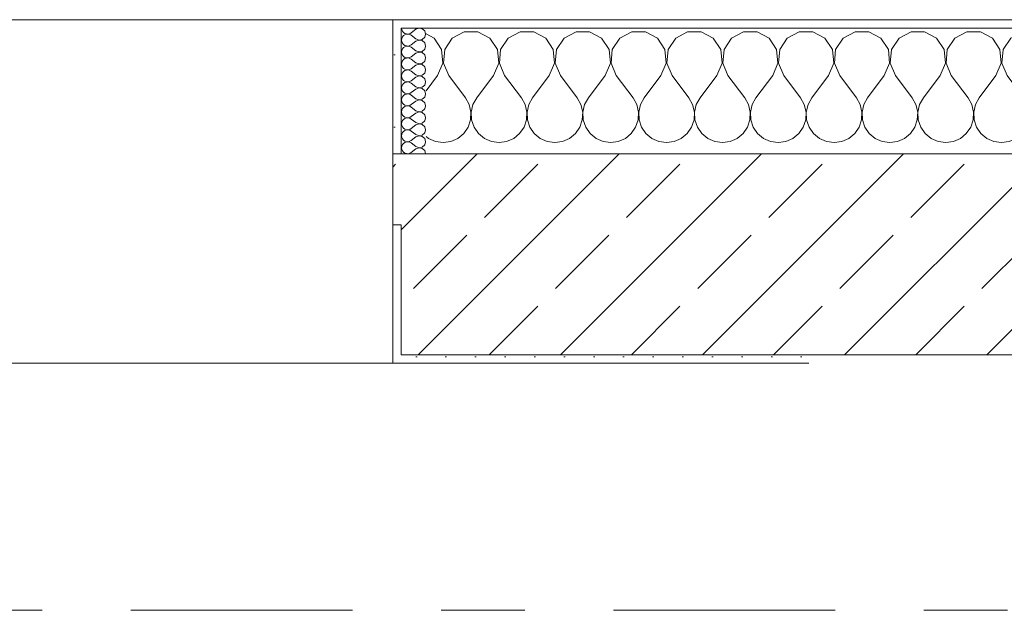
# Model space of a CAD drawing. Header units: metres. Extents: x -3.6 to 65.4, y -11 to 16.8.
# Tile 95 of 178: x 13.828 to 15.003, y 13.15 to 13.855. Entities that reach past the tile are written whole.
import ezdxf

# ---------------------------------------------------------------- set-up
doc = ezdxf.new("R2010")
doc.units = ezdxf.units.M
doc.header["$MEASUREMENT"] = 0
doc.linetypes.add('Strichlinie doppelt', pattern=[0.546806, 0.264583, -0.105833, 0.070556, -0.105833])
doc.layers.add('451 - Universal.Achsen Raster', color=7, linetype='Continuous')
doc.layers.add('604 - Struktur.Wand Aussen', color=7, linetype='Continuous')
pattern_1 = [(0, (0, 0), (0, 0.08660254), [0, -0.05]), (0, (0.025, 0.0433), (0, 0.08660254), [0, -0.05])]
pattern_2 = [(45, (0, 0), (-0.01767767, 0.01767767), [0, -0.025])]

# ---------------------------------------------------------------- blocks, each defined once
blk = doc.blocks.new('*X13')
at = {"layer": '604 - Struktur.Wand Aussen', "color": 7, "linetype": 'Continuous', "lineweight": 5}
for p, q in [((14.3224, 13.833), (14.313, 13.8381)), ((14.3585, 13.8407), (14.3442, 13.833)), ((14.3748, 13.8407), (14.3585, 13.8407)), ((14.3891, 13.833), (14.3748, 13.8407)), ((14.4252, 13.8407), (14.4109, 13.833)), ((14.4415, 13.8407), (14.4252, 13.8407)), ((14.4558, 13.833), (14.4415, 13.8407)), ((14.4919, 13.8407), (14.4776, 13.833)), ((14.5081, 13.8407), (14.4919, 13.8407)), ((14.5224, 13.833), (14.5081, 13.8407)), ((14.5585, 13.8407), (14.5442, 13.833)), ((14.5748, 13.8407), (14.5585, 13.8407)), ((14.5891, 13.833), (14.5748, 13.8407)), ((14.6252, 13.8407), (14.6109, 13.833)), ((14.6415, 13.8407), (14.6252, 13.8407)), ((14.6558, 13.833), (14.6415, 13.8407)), ((14.6919, 13.8407), (14.6776, 13.833)), ((14.7081, 13.8407), (14.6919, 13.8407)), ((14.7224, 13.833), (14.7081, 13.8407)), ((14.7585, 13.8407), (14.7442, 13.833)), ((14.7748, 13.8407), (14.7585, 13.8407)), ((14.7891, 13.833), (14.7748, 13.8407)), ((14.8252, 13.8407), (14.8109, 13.833)), ((14.8415, 13.8407), (14.8252, 13.8407)), ((14.8558, 13.833), (14.8415, 13.8407)), ((14.8919, 13.8407), (14.8776, 13.833)), ((14.9081, 13.8407), (14.8919, 13.8407)), ((14.9224, 13.833), (14.9081, 13.8407)), ((14.9585, 13.8407), (14.9442, 13.833)), ((14.9748, 13.8407), (14.9585, 13.8407)), ((14.9891, 13.833), (14.9748, 13.8407)), ((15.0252, 13.8407), (15.0109, 13.833)), ((15.0415, 13.8407), (15.0252, 13.8407)), ((15.0558, 13.833), (15.0415, 13.8407)), ((15.0919, 13.8407), (15.0776, 13.833)), ((15.1081, 13.8407), (15.0919, 13.8407)), ((15.1224, 13.833), (15.1081, 13.8407)), ((15.1585, 13.8407), (15.1442, 13.833)), ((15.1748, 13.8407), (15.1585, 13.8407)), ((15.1891, 13.833), (15.1748, 13.8407)), ((15.2252, 13.8407), (15.2109, 13.833)), ((15.2415, 13.8407), (15.2252, 13.8407)), ((15.2558, 13.833), (15.2415, 13.8407)), ((15.2919, 13.8407), (15.2776, 13.833)), ((15.3081, 13.8407), (15.2919, 13.8407)), ((15.3224, 13.833), (15.3081, 13.8407)), ((15.3585, 13.8407), (15.3442, 13.833)), ((15.3748, 13.8407), (15.3585, 13.8407)), ((15.3891, 13.833), (15.3748, 13.8407)), ((15.4252, 13.8407), (15.4109, 13.833)), ((15.4415, 13.8407), (15.4252, 13.8407)), ((15.4558, 13.833), (15.4415, 13.8407)), ((15.4919, 13.8407), (15.4776, 13.833)), ((15.5, 13.8407), (15.4919, 13.8407)), ((14.3314, 13.8195), (14.3224, 13.833)), ((14.3442, 13.833), (14.3352, 13.8195)), ((14.3981, 13.8195), (14.3891, 13.833)), ((14.4109, 13.833), (14.4019, 13.8195)), ((14.4648, 13.8195), (14.4558, 13.833)), ((14.4776, 13.833), (14.4686, 13.8195)), ((14.5314, 13.8195), (14.5224, 13.833)), ((14.5442, 13.833), (14.5352, 13.8195)), ((14.5981, 13.8195), (14.5891, 13.833)), ((14.6109, 13.833), (14.6019, 13.8195)), ((14.6648, 13.8195), (14.6558, 13.833)), ((14.6776, 13.833), (14.6686, 13.8195)), ((14.7314, 13.8195), (14.7224, 13.833)), ((14.7442, 13.833), (14.7352, 13.8195)), ((14.7981, 13.8195), (14.7891, 13.833)), ((14.8109, 13.833), (14.8019, 13.8195)), ((14.8648, 13.8195), (14.8558, 13.833)), ((14.8776, 13.833), (14.8686, 13.8195)), ((14.9314, 13.8195), (14.9224, 13.833)), ((14.9442, 13.833), (14.9352, 13.8195)), ((14.9981, 13.8195), (14.9891, 13.833)), ((15.0109, 13.833), (15.0019, 13.8195)), ((15.0648, 13.8195), (15.0558, 13.833)), ((15.0776, 13.833), (15.0686, 13.8195)), ((15.1314, 13.8195), (15.1224, 13.833)), ((15.1442, 13.833), (15.1352, 13.8195)), ((15.1981, 13.8195), (15.1891, 13.833)), ((15.2109, 13.833), (15.2019, 13.8195)), ((15.2648, 13.8195), (15.2558, 13.833)), ((15.2776, 13.833), (15.2686, 13.8195)), ((15.3314, 13.8195), (15.3224, 13.833)), ((15.3442, 13.833), (15.3352, 13.8195)), ((15.3981, 13.8195), (15.3891, 13.833)), ((15.4109, 13.833), (15.4019, 13.8195)), ((15.4648, 13.8195), (15.4558, 13.833)), ((15.4776, 13.833), (15.4686, 13.8195)), ((14.333, 13.8033), (14.3314, 13.8195)), ((14.3352, 13.8195), (14.3337, 13.8033)), ((14.3996, 13.8033), (14.3981, 13.8195)), ((14.4019, 13.8195), (14.4004, 13.8033)), ((14.4663, 13.8033), (14.4648, 13.8195)), ((14.4686, 13.8195), (14.467, 13.8033)), ((14.533, 13.8033), (14.5314, 13.8195)), ((14.5352, 13.8195), (14.5337, 13.8033)), ((14.5996, 13.8033), (14.5981, 13.8195)), ((14.6019, 13.8195), (14.6004, 13.8033)), ((14.6663, 13.8033), (14.6648, 13.8195)), ((14.6686, 13.8195), (14.667, 13.8033)), ((14.733, 13.8033), (14.7314, 13.8195)), ((14.7352, 13.8195), (14.7337, 13.8033)), ((14.7996, 13.8033), (14.7981, 13.8195)), ((14.8019, 13.8195), (14.8004, 13.8033)), ((14.8663, 13.8033), (14.8648, 13.8195)), ((14.8686, 13.8195), (14.867, 13.8033)), ((14.933, 13.8033), (14.9314, 13.8195)), ((14.9352, 13.8195), (14.9337, 13.8033)), ((14.9996, 13.8033), (14.9981, 13.8195)), ((15.0019, 13.8195), (15.0004, 13.8033)), ((15.0663, 13.8033), (15.0648, 13.8195)), ((15.0686, 13.8195), (15.067, 13.8033)), ((15.133, 13.8033), (15.1314, 13.8195)), ((15.1352, 13.8195), (15.1337, 13.8033)), ((15.1996, 13.8033), (15.1981, 13.8195)), ((15.2019, 13.8195), (15.2004, 13.8033)), ((15.2663, 13.8033), (15.2648, 13.8195)), ((15.2686, 13.8195), (15.267, 13.8033)), ((15.333, 13.8033), (15.3314, 13.8195)), ((15.3352, 13.8195), (15.3337, 13.8033)), ((15.3996, 13.8033), (15.3981, 13.8195)), ((15.4019, 13.8195), (15.4004, 13.8033)), ((15.4663, 13.8033), (15.4648, 13.8195)), ((15.4686, 13.8195), (15.467, 13.8033)), ((14.3267, 13.7883), (14.333, 13.8033)), ((14.3337, 13.8033), (14.34, 13.7883)), ((14.3933, 13.7883), (14.3996, 13.8033)), ((14.4004, 13.8033), (14.4067, 13.7883)), ((14.46, 13.7883), (14.4663, 13.8033)), ((14.467, 13.8033), (14.4733, 13.7883)), ((14.5267, 13.7883), (14.533, 13.8033)), ((14.5337, 13.8033), (14.54, 13.7883)), ((14.5933, 13.7883), (14.5996, 13.8033)), ((14.6004, 13.8033), (14.6067, 13.7883)), ((14.66, 13.7883), (14.6663, 13.8033)), ((14.667, 13.8033), (14.6733, 13.7883)), ((14.7267, 13.7883), (14.733, 13.8033)), ((14.7337, 13.8033), (14.74, 13.7883)), ((14.7933, 13.7883), (14.7996, 13.8033)), ((14.8004, 13.8033), (14.8067, 13.7883)), ((14.86, 13.7883), (14.8663, 13.8033)), ((14.867, 13.8033), (14.8733, 13.7883)), ((14.9267, 13.7883), (14.933, 13.8033)), ((14.9337, 13.8033), (14.94, 13.7883)), ((14.9933, 13.7883), (14.9996, 13.8033)), ((15.0004, 13.8033), (15.0067, 13.7883)), ((15.06, 13.7883), (15.0663, 13.8033)), ((15.067, 13.8033), (15.0733, 13.7883)), ((15.1267, 13.7883), (15.133, 13.8033)), ((15.1337, 13.8033), (15.14, 13.7883)), ((15.1933, 13.7883), (15.1996, 13.8033)), ((15.2004, 13.8033), (15.2067, 13.7883)), ((15.26, 13.7883), (15.2663, 13.8033)), ((15.267, 13.8033), (15.2733, 13.7883)), ((15.3267, 13.7883), (15.333, 13.8033)), ((15.3337, 13.8033), (15.34, 13.7883)), ((15.3933, 13.7883), (15.3996, 13.8033)), ((15.4004, 13.8033), (15.4067, 13.7883)), ((15.46, 13.7883), (15.4663, 13.8033)), ((15.467, 13.8033), (15.4733, 13.7883)), ((14.3267, 13.7883), (14.313, 13.7701)), ((14.34, 13.7883), (14.36, 13.7617)), ((14.3933, 13.7883), (14.3733, 13.7617)), ((14.4067, 13.7883), (14.4267, 13.7617)), ((14.46, 13.7883), (14.44, 13.7617)), ((14.4733, 13.7883), (14.4933, 13.7617)), ((14.5267, 13.7883), (14.5067, 13.7617)), ((14.54, 13.7883), (14.56, 13.7617)), ((14.5933, 13.7883), (14.5733, 13.7617)), ((14.6067, 13.7883), (14.6267, 13.7617)), ((14.66, 13.7883), (14.64, 13.7617)), ((14.6733, 13.7883), (14.6933, 13.7617)), ((14.7267, 13.7883), (14.7067, 13.7617)), ((14.74, 13.7883), (14.76, 13.7617)), ((14.7933, 13.7883), (14.7733, 13.7617)), ((14.8067, 13.7883), (14.8267, 13.7617)), ((14.86, 13.7883), (14.84, 13.7617)), ((14.8733, 13.7883), (14.8933, 13.7617)), ((14.9267, 13.7883), (14.9067, 13.7617)), ((14.94, 13.7883), (14.96, 13.7617)), ((14.9933, 13.7883), (14.9733, 13.7617)), ((15.0067, 13.7883), (15.0267, 13.7617)), ((15.06, 13.7883), (15.04, 13.7617)), ((15.0733, 13.7883), (15.0933, 13.7617)), ((15.1267, 13.7883), (15.1067, 13.7617)), ((15.14, 13.7883), (15.16, 13.7617)), ((15.1933, 13.7883), (15.1733, 13.7617)), ((15.2067, 13.7883), (15.2267, 13.7617)), ((15.26, 13.7883), (15.24, 13.7617)), ((15.2733, 13.7883), (15.2933, 13.7617)), ((15.3267, 13.7883), (15.3067, 13.7617)), ((15.34, 13.7883), (15.36, 13.7617)), ((15.3933, 13.7883), (15.3733, 13.7617)), ((15.4067, 13.7883), (15.4267, 13.7617)), ((15.46, 13.7883), (15.44, 13.7617)), ((15.4733, 13.7883), (15.4933, 13.7617)), ((14.3645, 13.7536), (14.36, 13.7617)), ((14.3733, 13.7617), (14.3689, 13.7536)), ((14.4311, 13.7536), (14.4267, 13.7617)), ((14.44, 13.7617), (14.4355, 13.7536)), ((14.4978, 13.7536), (14.4933, 13.7617)), ((14.5067, 13.7617), (14.5022, 13.7536)), ((14.5645, 13.7536), (14.56, 13.7617)), ((14.5733, 13.7617), (14.5689, 13.7536)), ((14.6311, 13.7536), (14.6267, 13.7617)), ((14.64, 13.7617), (14.6355, 13.7536)), ((14.6978, 13.7536), (14.6933, 13.7617)), ((14.7067, 13.7617), (14.7022, 13.7536)), ((14.7645, 13.7536), (14.76, 13.7617)), ((14.7733, 13.7617), (14.7689, 13.7536)), ((14.8311, 13.7536), (14.8267, 13.7617)), ((14.84, 13.7617), (14.8355, 13.7536)), ((14.8978, 13.7536), (14.8933, 13.7617)), ((14.9067, 13.7617), (14.9022, 13.7536)), ((14.9645, 13.7536), (14.96, 13.7617)), ((14.9733, 13.7617), (14.9689, 13.7536)), ((15.0311, 13.7536), (15.0267, 13.7617)), ((15.04, 13.7617), (15.0355, 13.7536)), ((15.0978, 13.7536), (15.0933, 13.7617)), ((15.1067, 13.7617), (15.1022, 13.7536)), ((15.1645, 13.7536), (15.16, 13.7617)), ((15.1733, 13.7617), (15.1689, 13.7536)), ((15.2311, 13.7536), (15.2267, 13.7617)), ((15.24, 13.7617), (15.2355, 13.7536)), ((15.2978, 13.7536), (15.2933, 13.7617)), ((15.3067, 13.7617), (15.3022, 13.7536)), ((15.3645, 13.7536), (15.36, 13.7617)), ((15.3733, 13.7617), (15.3689, 13.7536)), ((15.4311, 13.7536), (15.4267, 13.7617)), ((15.44, 13.7617), (15.4355, 13.7536)), ((15.4978, 13.7536), (15.4933, 13.7617)), ((14.3665, 13.7447), (14.3645, 13.7536)), ((14.3661, 13.7355), (14.3665, 13.7447)), ((14.3689, 13.7536), (14.3668, 13.7447)), ((14.3668, 13.7447), (14.3672, 13.7355)), ((14.4332, 13.7447), (14.4311, 13.7536)), ((14.4328, 13.7355), (14.4332, 13.7447)), ((14.4355, 13.7536), (14.4335, 13.7447)), ((14.4335, 13.7447), (14.4339, 13.7355)), ((14.4999, 13.7447), (14.4978, 13.7536)), ((14.4994, 13.7355), (14.4999, 13.7447)), ((14.5022, 13.7536), (14.5001, 13.7447)), ((14.5001, 13.7447), (14.5006, 13.7355)), ((14.5665, 13.7447), (14.5645, 13.7536)), ((14.5661, 13.7355), (14.5665, 13.7447)), ((14.5689, 13.7536), (14.5668, 13.7447)), ((14.5668, 13.7447), (14.5672, 13.7355)), ((14.6332, 13.7447), (14.6311, 13.7536)), ((14.6328, 13.7355), (14.6332, 13.7447)), ((14.6355, 13.7536), (14.6335, 13.7447)), ((14.6335, 13.7447), (14.6339, 13.7355)), ((14.6999, 13.7447), (14.6978, 13.7536)), ((14.6994, 13.7355), (14.6999, 13.7447)), ((14.7022, 13.7536), (14.7001, 13.7447)), ((14.7001, 13.7447), (14.7006, 13.7355)), ((14.7665, 13.7447), (14.7645, 13.7536)), ((14.7661, 13.7355), (14.7665, 13.7447)), ((14.7689, 13.7536), (14.7668, 13.7447)), ((14.7668, 13.7447), (14.7672, 13.7355)), ((14.8332, 13.7447), (14.8311, 13.7536)), ((14.8328, 13.7355), (14.8332, 13.7447)), ((14.8355, 13.7536), (14.8335, 13.7447)), ((14.8335, 13.7447), (14.8339, 13.7355)), ((14.8999, 13.7447), (14.8978, 13.7536)), ((14.8994, 13.7355), (14.8999, 13.7447)), ((14.9022, 13.7536), (14.9001, 13.7447)), ((14.9001, 13.7447), (14.9006, 13.7355)), ((14.9665, 13.7447), (14.9645, 13.7536)), ((14.9661, 13.7355), (14.9665, 13.7447)), ((14.9689, 13.7536), (14.9668, 13.7447)), ((14.9668, 13.7447), (14.9672, 13.7355)), ((15.0332, 13.7447), (15.0311, 13.7536)), ((15.0328, 13.7355), (15.0332, 13.7447)), ((15.0355, 13.7536), (15.0335, 13.7447)), ((15.0335, 13.7447), (15.0339, 13.7355)), ((15.0999, 13.7447), (15.0978, 13.7536)), ((15.0994, 13.7355), (15.0999, 13.7447)), ((15.1022, 13.7536), (15.1001, 13.7447)), ((15.1001, 13.7447), (15.1006, 13.7355)), ((15.1665, 13.7447), (15.1645, 13.7536)), ((15.1661, 13.7355), (15.1665, 13.7447)), ((15.1689, 13.7536), (15.1668, 13.7447)), ((15.1668, 13.7447), (15.1672, 13.7355)), ((15.2332, 13.7447), (15.2311, 13.7536)), ((15.2328, 13.7355), (15.2332, 13.7447)), ((15.2355, 13.7536), (15.2335, 13.7447)), ((15.2335, 13.7447), (15.2339, 13.7355)), ((15.2999, 13.7447), (15.2978, 13.7536)), ((15.2994, 13.7355), (15.2999, 13.7447)), ((15.3022, 13.7536), (15.3001, 13.7447)), ((15.3001, 13.7447), (15.3006, 13.7355)), ((15.3665, 13.7447), (15.3645, 13.7536)), ((15.3661, 13.7355), (15.3665, 13.7447)), ((15.3689, 13.7536), (15.3668, 13.7447)), ((15.3668, 13.7447), (15.3672, 13.7355)), ((15.4332, 13.7447), (15.4311, 13.7536)), ((15.4328, 13.7355), (15.4332, 13.7447)), ((15.4355, 13.7536), (15.4335, 13.7447)), ((15.4335, 13.7447), (15.4339, 13.7355)), ((15.4999, 13.7447), (15.4978, 13.7536)), ((15.4994, 13.7355), (15.4999, 13.7447)), ((14.3631, 13.7268), (14.3661, 13.7355)), ((14.3672, 13.7355), (14.3702, 13.7268)), ((14.4298, 13.7268), (14.4328, 13.7355)), ((14.4339, 13.7355), (14.4369, 13.7268)), ((14.4965, 13.7268), (14.4994, 13.7355)), ((14.5006, 13.7355), (14.5035, 13.7268)), ((14.5631, 13.7268), (14.5661, 13.7355)), ((14.5672, 13.7355), (14.5702, 13.7268)), ((14.6298, 13.7268), (14.6328, 13.7355)), ((14.6339, 13.7355), (14.6369, 13.7268)), ((14.6965, 13.7268), (14.6994, 13.7355)), ((14.7006, 13.7355), (14.7035, 13.7268)), ((14.7631, 13.7268), (14.7661, 13.7355)), ((14.7672, 13.7355), (14.7702, 13.7268)), ((14.8298, 13.7268), (14.8328, 13.7355)), ((14.8339, 13.7355), (14.8369, 13.7268)), ((14.8965, 13.7268), (14.8994, 13.7355)), ((14.9006, 13.7355), (14.9035, 13.7268)), ((14.9631, 13.7268), (14.9661, 13.7355)), ((14.9672, 13.7355), (14.9702, 13.7268)), ((15.0298, 13.7268), (15.0328, 13.7355)), ((15.0339, 13.7355), (15.0369, 13.7268)), ((15.0965, 13.7268), (15.0994, 13.7355)), ((15.1006, 13.7355), (15.1035, 13.7268)), ((15.1631, 13.7268), (15.1661, 13.7355)), ((15.1672, 13.7355), (15.1702, 13.7268)), ((15.2298, 13.7268), (15.2328, 13.7355)), ((15.2339, 13.7355), (15.2369, 13.7268)), ((15.2965, 13.7268), (15.2994, 13.7355)), ((15.3006, 13.7355), (15.3035, 13.7268)), ((15.3631, 13.7268), (15.3661, 13.7355)), ((15.3672, 13.7355), (15.3702, 13.7268)), ((15.4298, 13.7268), (15.4328, 13.7355)), ((15.4339, 13.7355), (15.4369, 13.7268)), ((15.4965, 13.7268), (15.4994, 13.7355)), ((14.3509, 13.7133), (14.3579, 13.7192)), ((14.3579, 13.7192), (14.3631, 13.7268)), ((14.3702, 13.7268), (14.3754, 13.7192)), ((14.3754, 13.7192), (14.3825, 13.7133)), ((14.4175, 13.7133), (14.4246, 13.7192)), ((14.4246, 13.7192), (14.4298, 13.7268)), ((14.4369, 13.7268), (14.4421, 13.7192)), ((14.4421, 13.7192), (14.4491, 13.7133)), ((14.4842, 13.7133), (14.4913, 13.7192)), ((14.4913, 13.7192), (14.4965, 13.7268)), ((14.5035, 13.7268), (14.5087, 13.7192)), ((14.5087, 13.7192), (14.5158, 13.7133)), ((14.5509, 13.7133), (14.5579, 13.7192)), ((14.5579, 13.7192), (14.5631, 13.7268)), ((14.5702, 13.7268), (14.5754, 13.7192)), ((14.5754, 13.7192), (14.5825, 13.7133)), ((14.6175, 13.7133), (14.6246, 13.7192)), ((14.6246, 13.7192), (14.6298, 13.7268)), ((14.6369, 13.7268), (14.6421, 13.7192)), ((14.6421, 13.7192), (14.6491, 13.7133)), ((14.6842, 13.7133), (14.6913, 13.7192)), ((14.6913, 13.7192), (14.6965, 13.7268)), ((14.7035, 13.7268), (14.7087, 13.7192)), ((14.7087, 13.7192), (14.7158, 13.7133)), ((14.7509, 13.7133), (14.7579, 13.7192)), ((14.7579, 13.7192), (14.7631, 13.7268)), ((14.7702, 13.7268), (14.7754, 13.7192)), ((14.7754, 13.7192), (14.7825, 13.7133)), ((14.8175, 13.7133), (14.8246, 13.7192)), ((14.8246, 13.7192), (14.8298, 13.7268)), ((14.8369, 13.7268), (14.8421, 13.7192)), ((14.8421, 13.7192), (14.8491, 13.7133)), ((14.8842, 13.7133), (14.8913, 13.7192)), ((14.8913, 13.7192), (14.8965, 13.7268)), ((14.9035, 13.7268), (14.9087, 13.7192)), ((14.9087, 13.7192), (14.9158, 13.7133)), ((14.9509, 13.7133), (14.9579, 13.7192)), ((14.9579, 13.7192), (14.9631, 13.7268)), ((14.9702, 13.7268), (14.9754, 13.7192)), ((14.9754, 13.7192), (14.9825, 13.7133)), ((15.0175, 13.7133), (15.0246, 13.7192)), ((15.0246, 13.7192), (15.0298, 13.7268)), ((15.0369, 13.7268), (15.0421, 13.7192)), ((15.0421, 13.7192), (15.0491, 13.7133)), ((15.0842, 13.7133), (15.0913, 13.7192)), ((15.0913, 13.7192), (15.0965, 13.7268)), ((15.1035, 13.7268), (15.1087, 13.7192)), ((15.1087, 13.7192), (15.1158, 13.7133)), ((15.1509, 13.7133), (15.1579, 13.7192)), ((15.1579, 13.7192), (15.1631, 13.7268)), ((15.1702, 13.7268), (15.1754, 13.7192)), ((15.1754, 13.7192), (15.1825, 13.7133)), ((15.2175, 13.7133), (15.2246, 13.7192)), ((15.2246, 13.7192), (15.2298, 13.7268)), ((15.2369, 13.7268), (15.2421, 13.7192)), ((15.2421, 13.7192), (15.2491, 13.7133)), ((15.2842, 13.7133), (15.2913, 13.7192)), ((15.2913, 13.7192), (15.2965, 13.7268)), ((15.3035, 13.7268), (15.3087, 13.7192)), ((15.3087, 13.7192), (15.3158, 13.7133)), ((15.3509, 13.7133), (15.3579, 13.7192)), ((15.3579, 13.7192), (15.3631, 13.7268)), ((15.3702, 13.7268), (15.3754, 13.7192)), ((15.3754, 13.7192), (15.3825, 13.7133)), ((15.4175, 13.7133), (15.4246, 13.7192)), ((15.4246, 13.7192), (15.4298, 13.7268)), ((15.4369, 13.7268), (15.4421, 13.7192)), ((15.4421, 13.7192), (15.4491, 13.7133)), ((15.4842, 13.7133), (15.4913, 13.7192)), ((15.4913, 13.7192), (15.4965, 13.7268)), ((14.313, 13.7156), (14.3158, 13.7133)), ((14.3158, 13.7133), (14.3242, 13.7096)), ((14.3242, 13.7096), (14.3333, 13.7083)), ((14.3333, 13.7083), (14.3424, 13.7096)), ((14.3424, 13.7096), (14.3509, 13.7133)), ((14.3825, 13.7133), (14.3909, 13.7096)), ((14.3909, 13.7096), (14.4, 13.7083)), ((14.4, 13.7083), (14.4091, 13.7096)), ((14.4091, 13.7096), (14.4175, 13.7133)), ((14.4491, 13.7133), (14.4576, 13.7096)), ((14.4576, 13.7096), (14.4667, 13.7083)), ((14.4667, 13.7083), (14.4758, 13.7096)), ((14.4758, 13.7096), (14.4842, 13.7133)), ((14.5158, 13.7133), (14.5242, 13.7096)), ((14.5242, 13.7096), (14.5333, 13.7083)), ((14.5333, 13.7083), (14.5424, 13.7096)), ((14.5424, 13.7096), (14.5509, 13.7133)), ((14.5825, 13.7133), (14.5909, 13.7096)), ((14.5909, 13.7096), (14.6, 13.7083)), ((14.6, 13.7083), (14.6091, 13.7096)), ((14.6091, 13.7096), (14.6175, 13.7133)), ((14.6491, 13.7133), (14.6576, 13.7096)), ((14.6576, 13.7096), (14.6667, 13.7083)), ((14.6667, 13.7083), (14.6758, 13.7096)), ((14.6758, 13.7096), (14.6842, 13.7133)), ((14.7158, 13.7133), (14.7242, 13.7096)), ((14.7242, 13.7096), (14.7333, 13.7083)), ((14.7333, 13.7083), (14.7424, 13.7096)), ((14.7424, 13.7096), (14.7509, 13.7133)), ((14.7825, 13.7133), (14.7909, 13.7096)), ((14.7909, 13.7096), (14.8, 13.7083)), ((14.8, 13.7083), (14.8091, 13.7096)), ((14.8091, 13.7096), (14.8175, 13.7133)), ((14.8491, 13.7133), (14.8576, 13.7096)), ((14.8576, 13.7096), (14.8667, 13.7083)), ((14.8667, 13.7083), (14.8758, 13.7096)), ((14.8758, 13.7096), (14.8842, 13.7133)), ((14.9158, 13.7133), (14.9242, 13.7096)), ((14.9242, 13.7096), (14.9333, 13.7083)), ((14.9333, 13.7083), (14.9424, 13.7096)), ((14.9424, 13.7096), (14.9509, 13.7133)), ((14.9825, 13.7133), (14.9909, 13.7096)), ((14.9909, 13.7096), (15, 13.7083)), ((15, 13.7083), (15.0091, 13.7096)), ((15.0091, 13.7096), (15.0175, 13.7133)), ((15.0491, 13.7133), (15.0576, 13.7096)), ((15.0576, 13.7096), (15.0667, 13.7083)), ((15.0667, 13.7083), (15.0758, 13.7096)), ((15.0758, 13.7096), (15.0842, 13.7133)), ((15.1158, 13.7133), (15.1242, 13.7096)), ((15.1242, 13.7096), (15.1333, 13.7083)), ((15.1333, 13.7083), (15.1424, 13.7096)), ((15.1424, 13.7096), (15.1509, 13.7133)), ((15.1825, 13.7133), (15.1909, 13.7096)), ((15.1909, 13.7096), (15.2, 13.7083)), ((15.2, 13.7083), (15.2091, 13.7096)), ((15.2091, 13.7096), (15.2175, 13.7133)), ((15.2491, 13.7133), (15.2576, 13.7096)), ((15.2576, 13.7096), (15.2667, 13.7083)), ((15.2667, 13.7083), (15.2758, 13.7096)), ((15.2758, 13.7096), (15.2842, 13.7133)), ((15.3158, 13.7133), (15.3242, 13.7096)), ((15.3242, 13.7096), (15.3333, 13.7083)), ((15.3333, 13.7083), (15.3424, 13.7096)), ((15.3424, 13.7096), (15.3509, 13.7133)), ((15.3825, 13.7133), (15.3909, 13.7096)), ((15.3909, 13.7096), (15.4, 13.7083)), ((15.4, 13.7083), (15.4091, 13.7096)), ((15.4091, 13.7096), (15.4175, 13.7133)), ((15.4491, 13.7133), (15.4576, 13.7096)), ((15.4576, 13.7096), (15.4667, 13.7083)), ((15.4667, 13.7083), (15.4758, 13.7096)), ((15.4758, 13.7096), (15.4842, 13.7133))]:
    blk.add_line(p, q, dxfattribs=at)
blk = doc.blocks.new('*X60')
at = {"layer": '604 - Struktur.Wand Aussen', "color": 7, "linetype": 'Continuous', "lineweight": 5}
for p, q in [((14.2837, 13.845), (14.284, 13.843)), ((14.284, 13.843), (14.2848, 13.8412)), ((14.2848, 13.8412), (14.286, 13.8397)), ((14.286, 13.8397), (14.2877, 13.8386)), ((14.2877, 13.8371), (14.286, 13.836)), ((14.2877, 13.8386), (14.2895, 13.838)), ((14.2895, 13.8377), (14.2877, 13.8371)), ((14.2895, 13.838), (14.2915, 13.8379)), ((14.2915, 13.8378), (14.2895, 13.8377)), ((14.2915, 13.8379), (14.2934, 13.8383)), ((14.2934, 13.8374), (14.2915, 13.8378)), ((14.2934, 13.8383), (14.2951, 13.8393)), ((14.2951, 13.8364), (14.2934, 13.8374)), ((14.3008, 13.8436), (14.2951, 13.8393)), ((14.3045, 13.845), (14.3008, 13.8436)), ((14.3083, 13.8442), (14.3045, 13.845)), ((14.3112, 13.8416), (14.3083, 13.8442)), ((14.3123, 13.8379), (14.3112, 13.8416)), ((14.3112, 13.8341), (14.3123, 13.8379)), ((14.284, 13.8327), (14.2837, 13.8307)), ((14.2837, 13.8307), (14.284, 13.8288)), ((14.2848, 13.8345), (14.284, 13.8327)), ((14.284, 13.8288), (14.2848, 13.827)), ((14.286, 13.836), (14.2848, 13.8345)), ((14.2848, 13.827), (14.286, 13.8254)), ((14.286, 13.8254), (14.2877, 13.8243)), ((14.2934, 13.824), (14.2951, 13.825)), ((14.3008, 13.8321), (14.2951, 13.8364)), ((14.3008, 13.8293), (14.2951, 13.825)), ((14.3008, 13.8321), (14.3045, 13.8307)), ((14.3045, 13.8307), (14.3008, 13.8293)), ((14.3045, 13.8307), (14.3083, 13.8315)), ((14.3083, 13.83), (14.3045, 13.8307)), ((14.3083, 13.8315), (14.3112, 13.8341)), ((14.3112, 13.8273), (14.3083, 13.83)), ((14.3123, 13.8236), (14.3112, 13.8273)), ((14.284, 13.8184), (14.2837, 13.8164)), ((14.2837, 13.8164), (14.284, 13.8145)), ((14.2848, 13.8202), (14.284, 13.8184)), ((14.284, 13.8145), (14.2848, 13.8127)), ((14.286, 13.8217), (14.2848, 13.8202)), ((14.2877, 13.8228), (14.286, 13.8217)), ((14.2877, 13.8243), (14.2895, 13.8237)), ((14.2895, 13.8234), (14.2877, 13.8228)), ((14.2895, 13.8237), (14.2915, 13.8236)), ((14.2915, 13.8235), (14.2895, 13.8234)), ((14.2915, 13.8236), (14.2934, 13.824)), ((14.2934, 13.8231), (14.2915, 13.8235)), ((14.2951, 13.8221), (14.2934, 13.8231)), ((14.3008, 13.8179), (14.2951, 13.8221)), ((14.3008, 13.815), (14.2951, 13.8107)), ((14.3008, 13.8179), (14.3045, 13.8165)), ((14.3045, 13.8164), (14.3008, 13.815)), ((14.3045, 13.8165), (14.3083, 13.8172)), ((14.3083, 13.8157), (14.3045, 13.8164)), ((14.3083, 13.8172), (14.3112, 13.8198)), ((14.3112, 13.813), (14.3083, 13.8157)), ((14.3112, 13.8198), (14.3123, 13.8236)), ((14.284, 13.8041), (14.2837, 13.8021)), ((14.2837, 13.8021), (14.284, 13.8002)), ((14.2848, 13.8059), (14.284, 13.8041)), ((14.2848, 13.8127), (14.286, 13.8112)), ((14.286, 13.8074), (14.2848, 13.8059)), ((14.286, 13.8112), (14.2877, 13.81)), ((14.2877, 13.8085), (14.286, 13.8074)), ((14.2877, 13.81), (14.2895, 13.8094)), ((14.2895, 13.8092), (14.2877, 13.8085)), ((14.2895, 13.8094), (14.2915, 13.8093)), ((14.2915, 13.8093), (14.2895, 13.8092)), ((14.2915, 13.8093), (14.2934, 13.8098)), ((14.2934, 13.8088), (14.2915, 13.8093)), ((14.2934, 13.8098), (14.2951, 13.8107)), ((14.2951, 13.8079), (14.2934, 13.8088)), ((14.3008, 13.8036), (14.2951, 13.8079)), ((14.3008, 13.8036), (14.3045, 13.8022)), ((14.3045, 13.8021), (14.3008, 13.8007)), ((14.3045, 13.8022), (14.3083, 13.8029)), ((14.3083, 13.8014), (14.3045, 13.8021)), ((14.3083, 13.8029), (14.3112, 13.8055)), ((14.3112, 13.7988), (14.3083, 13.8014)), ((14.3123, 13.8093), (14.3112, 13.813)), ((14.3112, 13.8055), (14.3123, 13.8093)), ((14.284, 13.7898), (14.2837, 13.7879)), ((14.284, 13.8002), (14.2848, 13.7984)), ((14.2848, 13.7916), (14.284, 13.7898)), ((14.2848, 13.7984), (14.286, 13.7969)), ((14.286, 13.7931), (14.2848, 13.7916)), ((14.286, 13.7969), (14.2877, 13.7958)), ((14.2877, 13.7942), (14.286, 13.7931)), ((14.2877, 13.7958), (14.2895, 13.7951)), ((14.2895, 13.7949), (14.2877, 13.7942)), ((14.2895, 13.7951), (14.2915, 13.795)), ((14.2915, 13.795), (14.2895, 13.7949)), ((14.2915, 13.795), (14.2934, 13.7955)), ((14.2934, 13.7945), (14.2915, 13.795)), ((14.2934, 13.7955), (14.2951, 13.7964)), ((14.2951, 13.7936), (14.2934, 13.7945)), ((14.3008, 13.8007), (14.2951, 13.7964)), ((14.3008, 13.7893), (14.2951, 13.7936)), ((14.3083, 13.7886), (14.3112, 13.7912)), ((14.3123, 13.795), (14.3112, 13.7988)), ((14.3112, 13.7912), (14.3123, 13.795)), ((14.2837, 13.7879), (14.284, 13.7859)), ((14.284, 13.7859), (14.2848, 13.7841)), ((14.2848, 13.7841), (14.286, 13.7826)), ((14.286, 13.7788), (14.2848, 13.7773)), ((14.286, 13.7826), (14.2877, 13.7815)), ((14.2877, 13.78), (14.286, 13.7788)), ((14.2877, 13.7815), (14.2895, 13.7808)), ((14.2895, 13.7806), (14.2877, 13.78)), ((14.2895, 13.7808), (14.2915, 13.7807)), ((14.2915, 13.7807), (14.2895, 13.7806)), ((14.2915, 13.7807), (14.2934, 13.7812)), ((14.2934, 13.7802), (14.2915, 13.7807)), ((14.2934, 13.7812), (14.2951, 13.7821)), ((14.2951, 13.7793), (14.2934, 13.7802)), ((14.3008, 13.7864), (14.2951, 13.7821)), ((14.3008, 13.775), (14.2951, 13.7793)), ((14.3008, 13.7893), (14.3045, 13.7879)), ((14.3045, 13.7878), (14.3008, 13.7864)), ((14.3045, 13.7879), (14.3083, 13.7886)), ((14.3083, 13.7871), (14.3045, 13.7878)), ((14.3112, 13.7845), (14.3083, 13.7871)), ((14.3123, 13.7807), (14.3112, 13.7845)), ((14.3112, 13.777), (14.3123, 13.7807)), ((14.284, 13.7755), (14.2837, 13.7736)), ((14.2837, 13.7736), (14.284, 13.7716)), ((14.2848, 13.7773), (14.284, 13.7755)), ((14.284, 13.7716), (14.2848, 13.7698)), ((14.2848, 13.7698), (14.286, 13.7683)), ((14.286, 13.7683), (14.2877, 13.7672)), ((14.2877, 13.7672), (14.2895, 13.7666)), ((14.2895, 13.7663), (14.2877, 13.7657)), ((14.2895, 13.7666), (14.2915, 13.7665)), ((14.2915, 13.7664), (14.2895, 13.7663)), ((14.2915, 13.7665), (14.2934, 13.7669)), ((14.2934, 13.766), (14.2915, 13.7664)), ((14.2934, 13.7669), (14.2951, 13.7679)), ((14.3008, 13.7721), (14.2951, 13.7679)), ((14.3008, 13.775), (14.3045, 13.7736)), ((14.3045, 13.7735), (14.3008, 13.7721)), ((14.3045, 13.7736), (14.3083, 13.7743)), ((14.3083, 13.7728), (14.3045, 13.7735)), ((14.3083, 13.7743), (14.3112, 13.777)), ((14.3112, 13.7702), (14.3083, 13.7728)), ((14.3123, 13.7664), (14.3112, 13.7702)), ((14.3112, 13.7627), (14.3123, 13.7664)), ((14.284, 13.7612), (14.2837, 13.7593)), ((14.2837, 13.7593), (14.284, 13.7573)), ((14.2848, 13.763), (14.284, 13.7612)), ((14.284, 13.7573), (14.2848, 13.7555)), ((14.286, 13.7646), (14.2848, 13.763)), ((14.2848, 13.7555), (14.286, 13.754)), ((14.2877, 13.7657), (14.286, 13.7646)), ((14.2951, 13.765), (14.2934, 13.766)), ((14.3008, 13.7607), (14.2951, 13.765)), ((14.3008, 13.7579), (14.2951, 13.7536)), ((14.3008, 13.7607), (14.3045, 13.7593)), ((14.3045, 13.7593), (14.3008, 13.7579)), ((14.3045, 13.7593), (14.3083, 13.76)), ((14.3083, 13.7585), (14.3045, 13.7593)), ((14.3083, 13.76), (14.3112, 13.7627)), ((14.3112, 13.7559), (14.3083, 13.7585)), ((14.3123, 13.7521), (14.3112, 13.7559)), ((14.284, 13.747), (14.2837, 13.745)), ((14.2837, 13.745), (14.284, 13.743)), ((14.2848, 13.7488), (14.284, 13.747)), ((14.284, 13.743), (14.2848, 13.7412)), ((14.286, 13.7503), (14.2848, 13.7488)), ((14.286, 13.754), (14.2877, 13.7529)), ((14.2877, 13.7514), (14.286, 13.7503)), ((14.2877, 13.7529), (14.2895, 13.7523)), ((14.2895, 13.752), (14.2877, 13.7514)), ((14.2895, 13.7523), (14.2915, 13.7522)), ((14.2915, 13.7521), (14.2895, 13.752)), ((14.2915, 13.7522), (14.2934, 13.7526)), ((14.2934, 13.7517), (14.2915, 13.7521)), ((14.2934, 13.7526), (14.2951, 13.7536)), ((14.2951, 13.7507), (14.2934, 13.7517)), ((14.3008, 13.7464), (14.2951, 13.7507)), ((14.3008, 13.7436), (14.2951, 13.7393)), ((14.3008, 13.7464), (14.3045, 13.745)), ((14.3045, 13.745), (14.3008, 13.7436)), ((14.3045, 13.745), (14.3083, 13.7458)), ((14.3083, 13.7442), (14.3045, 13.745)), ((14.3083, 13.7458), (14.3112, 13.7484)), ((14.3112, 13.7416), (14.3083, 13.7442)), ((14.3112, 13.7484), (14.3123, 13.7521)), ((14.284, 13.7327), (14.2837, 13.7307)), ((14.2848, 13.7345), (14.284, 13.7327)), ((14.2848, 13.7412), (14.286, 13.7397)), ((14.286, 13.736), (14.2848, 13.7345)), ((14.286, 13.7397), (14.2877, 13.7386)), ((14.2877, 13.7371), (14.286, 13.736)), ((14.2877, 13.7386), (14.2895, 13.738)), ((14.2895, 13.7377), (14.2877, 13.7371)), ((14.2895, 13.738), (14.2915, 13.7379)), ((14.2915, 13.7378), (14.2895, 13.7377)), ((14.2915, 13.7379), (14.2934, 13.7383)), ((14.2934, 13.7374), (14.2915, 13.7378)), ((14.2934, 13.7383), (14.2951, 13.7393)), ((14.2951, 13.7364), (14.2934, 13.7374)), ((14.3008, 13.7321), (14.2951, 13.7364)), ((14.3008, 13.7321), (14.3045, 13.7307)), ((14.3045, 13.7307), (14.3083, 13.7315)), ((14.3083, 13.7315), (14.3112, 13.7341)), ((14.3123, 13.7379), (14.3112, 13.7416)), ((14.3112, 13.7341), (14.3123, 13.7379)), ((14.2837, 13.7307), (14.284, 13.7288)), ((14.284, 13.7288), (14.2848, 13.727)), ((14.2848, 13.7202), (14.284, 13.7184)), ((14.2848, 13.727), (14.286, 13.7254)), ((14.286, 13.7217), (14.2848, 13.7202)), ((14.286, 13.7254), (14.2877, 13.7243)), ((14.2877, 13.7228), (14.286, 13.7217)), ((14.2877, 13.7243), (14.2895, 13.7237)), ((14.2895, 13.7234), (14.2877, 13.7228)), ((14.2895, 13.7237), (14.2915, 13.7236)), ((14.2915, 13.7235), (14.2895, 13.7234)), ((14.2915, 13.7236), (14.2934, 13.724)), ((14.2934, 13.7231), (14.2915, 13.7235)), ((14.2934, 13.724), (14.2951, 13.725)), ((14.2951, 13.7221), (14.2934, 13.7231)), ((14.3008, 13.7293), (14.2951, 13.725)), ((14.3008, 13.7179), (14.2951, 13.7221)), ((14.3045, 13.7307), (14.3008, 13.7293)), ((14.3083, 13.73), (14.3045, 13.7307)), ((14.3112, 13.7273), (14.3083, 13.73)), ((14.3083, 13.7172), (14.3112, 13.7198)), ((14.3123, 13.7236), (14.3112, 13.7273)), ((14.3112, 13.7198), (14.3123, 13.7236)), ((14.284, 13.7184), (14.2837, 13.7164)), ((14.2837, 13.7164), (14.284, 13.7145)), ((14.284, 13.7145), (14.2848, 13.7127)), ((14.2848, 13.7127), (14.286, 13.7112)), ((14.286, 13.7074), (14.2848, 13.7059)), ((14.286, 13.7112), (14.2877, 13.71)), ((14.2877, 13.7085), (14.286, 13.7074)), ((14.2877, 13.71), (14.2895, 13.7094)), ((14.2895, 13.7092), (14.2877, 13.7085)), ((14.2895, 13.7094), (14.2915, 13.7093)), ((14.2915, 13.7093), (14.2895, 13.7092)), ((14.2915, 13.7093), (14.2934, 13.7098)), ((14.2934, 13.7088), (14.2915, 13.7093)), ((14.2934, 13.7098), (14.2951, 13.7107)), ((14.2951, 13.7079), (14.2934, 13.7088)), ((14.3008, 13.715), (14.2951, 13.7107)), ((14.3008, 13.7036), (14.2951, 13.7079)), ((14.3008, 13.7179), (14.3045, 13.7165)), ((14.3045, 13.7164), (14.3008, 13.715)), ((14.3045, 13.7165), (14.3083, 13.7172)), ((14.3083, 13.7157), (14.3045, 13.7164)), ((14.3112, 13.713), (14.3083, 13.7157)), ((14.3123, 13.7093), (14.3112, 13.713)), ((14.3112, 13.7055), (14.3123, 13.7093)), ((14.284, 13.7041), (14.2837, 13.7021)), ((14.2837, 13.7021), (14.284, 13.7002)), ((14.2848, 13.7059), (14.284, 13.7041)), ((14.284, 13.7002), (14.2848, 13.6984)), ((14.2848, 13.6984), (14.286, 13.6969)), ((14.286, 13.6969), (14.2877, 13.6958)), ((14.2877, 13.6958), (14.2895, 13.6951)), ((14.2934, 13.6955), (14.2951, 13.6964)), ((14.3008, 13.7007), (14.2951, 13.6964)), ((14.3008, 13.7036), (14.3045, 13.7022)), ((14.3045, 13.7021), (14.3008, 13.7007)), ((14.3045, 13.7022), (14.3083, 13.7029)), ((14.3083, 13.7014), (14.3045, 13.7021)), ((14.3083, 13.7029), (14.3112, 13.7055)), ((14.3112, 13.6988), (14.3083, 13.7014)), ((14.3123, 13.695), (14.3112, 13.6988)), ((14.2895, 13.6951), (14.2915, 13.695)), ((14.2915, 13.695), (14.2934, 13.6955))]:
    blk.add_line(p, q, dxfattribs=at)

msp = doc.modelspace()

# ---------------------------------------------------------------- hatches: boundary and pattern name
at = {"layer": '604 - Struktur.Wand Aussen', "linetype": 'Continuous', "lineweight": 0, "true_color": 0x000000}
h = msp.add_hatch(dxfattribs=at)
h.set_pattern_fill('Verputz_0001', color=18, style=0, pattern_type=2)
h.set_pattern_definition(pattern_1)
h.paths.add_polyline_path([(14.283, 13.855), (14.273, 13.855), (14.273, 13.695), (14.283, 13.695)])
h = msp.add_hatch(dxfattribs=at)
h.set_pattern_fill('Verputz_0001', color=18, style=0, pattern_type=2)
h.set_pattern_definition(pattern_1)
h.paths.add_polyline_path([(15.53, 13.855), (14.283, 13.855), (14.283, 13.845), (15.53, 13.845)])
h = msp.add_hatch(dxfattribs=at)
h.set_pattern_fill('Beton__Stahlbeton_0001', color=18, style=0, pattern_type=2)
h.set_pattern_definition([(45, (0, 0), (-0.0848528, 0.0848528), []), (45, (-0.04243, 0.04243), (-0.0848528, 0.0848528), [0.09, -0.03])])
h.paths.add_polyline_path([(14.273, 13.61), (14.283, 13.61), (14.283, 13.455), (15.53, 13.455), (15.53, 13.505), (15.54, 13.505), (15.54, 13.575), (15.53, 13.575), (15.5, 13.575), (15.5, 13.695), (14.273, 13.695)])
h = msp.add_hatch(dxfattribs=at)
h.set_pattern_fill('Gips_0001', color=18, style=0, pattern_type=2)
h.set_pattern_definition(pattern_2)
h.paths.add_polyline_path([(14.283, 13.445), (14.283, 13.61), (14.273, 13.61), (14.273, 13.445)])
h = msp.add_hatch(dxfattribs=at)
h.set_pattern_fill('Gips_0001', color=18, style=0, pattern_type=2)
h.set_pattern_definition(pattern_2)
h.paths.add_polyline_path([(14.283, 13.445), (14.77, 13.445), (14.77, 13.455), (14.283, 13.455)])

# ---------------------------------------------------------------- linework, layer by layer
at = {"layer": '451 - Universal.Achsen Raster', "color": 160, "linetype": 'Strichlinie doppelt', "lineweight": 9, "true_color": 0x3232ff}
msp.add_line((64.935, 13.15), (-3.175, 13.15), dxfattribs=at)
at = {"layer": '604 - Struktur.Wand Aussen', "color": 7, "linetype": 'Continuous', "lineweight": 13}
for p, q in [((14.273, 13.855), (11.975, 13.855)), ((14.273, 13.695), (14.273, 13.61)), ((15.5, 13.695), (14.313, 13.695)), ((14.283, 13.455), (14.283, 13.61)), ((14.283, 13.455), (15.53, 13.455)), ((11.975, 13.445), (14.273, 13.445))]:
    msp.add_line(p, q, dxfattribs=at)
at = {"layer": '604 - Struktur.Wand Aussen', "color": 7, "linetype": 'Continuous', "lineweight": 5}
for p, q in [((14.273, 13.855), (14.273, 13.845)), ((14.283, 13.855), (14.273, 13.855)), ((14.273, 13.845), (14.273, 13.705)), ((14.313, 13.845), (14.283, 13.845)), ((14.283, 13.695), (14.283, 13.845)), ((14.283, 13.845), (14.283, 13.695)), ((15.5, 13.845), (14.313, 13.845)), ((14.273, 13.705), (14.273, 13.695)), ((14.283, 13.695), (14.273, 13.695)), ((14.313, 13.695), (14.283, 13.695)), ((14.273, 13.61), (14.273, 13.455)), ((14.283, 13.61), (14.273, 13.61)), ((14.273, 13.455), (14.273, 13.445)), ((14.283, 13.445), (14.273, 13.445))]:
    msp.add_line(p, q, dxfattribs=at)
at = {"layer": '604 - Struktur.Wand Aussen', "color": 7, "linetype": 'Continuous', "lineweight": 5, "flags": 128}
for points in [[(15.53, 13.855), (14.283, 13.855)], [(14.283, 13.445), (14.77, 13.445)]]:
    msp.add_lwpolyline(points, dxfattribs=at)

# ---------------------------------------------------------------- block references
at = {"layer": '604 - Struktur.Wand Aussen', "color": 7, "lineweight": 18}
for name in ['*X60', '*X13']:
    msp.add_blockref(name, (0, 0), dxfattribs=at)

doc.saveas('drawing.dxf')
